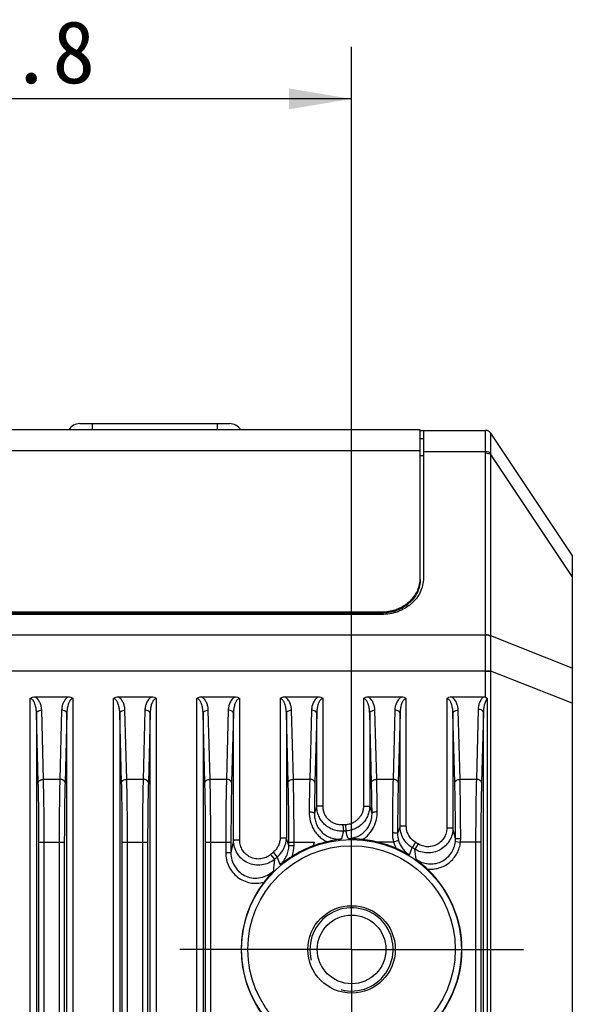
# Model space of a CAD drawing. Header units: millimetres. Extents: x 55 to 505, y 65 to 368.
# Tile 19 of 19: x 479 to 505, y 223 to 271. Entities that reach past the tile are written whole.
import ezdxf
from ezdxf.enums import TextEntityAlignment as Align

# ---------------------------------------------------------------- set-up
doc = ezdxf.new("R2010")
doc.units = ezdxf.units.MM
doc.header["$LTSCALE"] = 32.67
doc.linetypes.add('CENTER', pattern=[0.6, 0.375, -0.075, 0.075, -0.075])
doc.layers.get('0').update_dxf_attribs({"linetype": 'CONTINUOUS'})
for name, color, linetype in [('00_COMPONENTS', 7, 'CONTINUOUS'), ('03_ALL_AXES', 7, 'CONTINUOUS'), ('51__DRAFT_DIMS', 7, 'CONTINUOUS')]:
    doc.layers.add(name, color=color, linetype=linetype)
doc.styles.get("Standard").update_dxf_attribs({"font": 'simfang.ttf'})
doc.dimstyles.new('DIMSTYLE_2', dxfattribs={"dimtxt": 3, "dimasz": 3, "dimexe": 2.5, "dimexo": 0.5, "dimgap": 0.75, "dimtad": 1, "dimdsep": 46, "dimtxsty": 'STANDARD', "dimblk": '_FILLED', "dimblk1": '_FILLED', "dimblk2": '_FILLED', "dimcen": 0.09, "dimclrt": 3, "dimazin": 2, "dimtp": 0.3, "dimtm": 0.3, "dimtfac": 1, "dimtofl": 0, "dimtmove": 0, "dimatfit": 3, "dimldrblk": '_FILLED', "dimfxl": 1, "dimtolj": 1, "dimarcsym": 0})

# ---------------------------------------------------------------- blocks, each defined once
blk = doc.blocks.new('_FILLED')
at = {"color": 0, "linetype": 'ByBlock'}
blk.add_solid([(0, 0), (-1, 0.167), (-1, -0.167)], dxfattribs=at)
blk = doc.blocks.new('*D7')
at = {"layer": '51__DRAFT_DIMS', "color": 4, "transparency": 16777216}
for p, q in [((461.934, 232.232), (461.934, 269.317)), ((494.734, 232.232), (494.734, 269.317)), ((461.934, 266.817), (478.334, 266.817)), ((494.734, 266.817), (478.334, 266.817))]:
    blk.add_line(p, q, dxfattribs=at)
at = {"layer": '51__DRAFT_DIMS', "color": 4, "transparency": 16777216, "xscale": 3, "yscale": 3, "zscale": 3, "rotation": 180}
blk.add_blockref('_FILLED', (461.934, 266.817), dxfattribs=at)
at = {"layer": '51__DRAFT_DIMS', "color": 4, "transparency": 16777216, "xscale": 3, "yscale": 3, "zscale": 3}
blk.add_blockref('_FILLED', (494.734, 266.817), dxfattribs=at)
at = {"layer": '51__DRAFT_DIMS', "color": 3, "transparency": 16777216}
blk.add_text('32.8', height=3, dxfattribs=at).set_placement((478.334, 267.567), align=Align.CENTER)

msp = doc.modelspace()

# ---------------------------------------------------------------- linework, layer by layer
at = {"layer": '00_COMPONENTS', "color": 7}
for p, q in [((481.693, 251.215), (488.875, 251.215)), ((498.034, 250.915), (458.634, 250.915)), ((498.034, 243.788), (498.034, 250.915)), ((498.034, 250.89), (501.172, 250.89)), ((498.184, 250.89), (498.184, 243.791)), ((505.334, 244.89), (501.423, 250.756)), ((498.184, 250.49), (498.034, 250.49)), ((505.334, 244.89), (505.334, 168.89)), ((498.034, 243.727), (498.034, 243.58)), ((460.484, 242.177), (496.184, 242.177)), ((460.484, 242.115), (496.184, 242.115)), ((496.184, 242.05), (460.484, 242.05)), ((479.534, 238.09), (481.133, 238.09)), ((483.534, 238.09), (485.133, 238.09)), ((487.534, 238.09), (489.133, 238.09)), ((491.534, 238.09), (493.133, 238.09)), ((495.534, 238.09), (497.133, 238.09)), ((499.534, 238.09), (501.076, 238.09)), ((492.934, 230.948), (492.934, 231.115))]:
    msp.add_line(p, q, dxfattribs=at)
at = {"layer": '00_COMPONENTS', "color": 4}
for p, q in [((482.284, 251.215), (482.284, 250.915)), ((488.284, 251.215), (488.284, 250.915)), ((498.034, 249.909), (458.634, 249.909)), ((498.184, 249.873), (501.172, 249.873)), ((501.173, 241.085), (501.173, 249.807)), ((501.423, 241.019), (501.423, 249.741)), ((505.334, 243.875), (501.423, 249.741)), ((498.184, 249.676), (498.034, 249.676)), ((496.184, 242.05), (496.184, 242.177)), ((455.494, 241.068), (501.173, 241.068)), ((505.334, 239.477), (501.423, 241.019)), ((455.494, 239.347), (501.173, 239.347)), ((501.173, 239.347), (501.423, 239.348)), ((501.173, 238.069), (501.173, 239.328)), ((501.173, 239.328), (501.423, 239.328)), ((501.423, 178.369), (501.423, 239.328)), ((505.334, 237.785), (501.423, 239.328)), ((479.304, 180.599), (479.304, 238.006)), ((481.363, 180.599), (481.363, 238.006)), ((483.304, 180.599), (483.304, 238.006)), ((485.363, 180.599), (485.363, 238.006)), ((487.304, 180.599), (487.304, 238.006)), ((489.363, 231.208), (489.363, 238.006)), ((491.304, 238.006), (491.304, 231.326)), ((493.363, 232.838), (493.363, 238.006)), ((495.304, 238.006), (495.304, 232.846)), ((497.363, 231.883), (497.363, 238.006)), ((499.304, 238.006), (499.304, 231.796)), ((501.269, 178.369), (501.269, 238.009)), ((479.942, 234.127), (479.854, 237.453)), ((480.813, 237.453), (480.726, 234.127)), ((483.942, 234.127), (483.854, 237.453)), ((484.813, 237.453), (484.726, 234.127)), ((487.942, 234.127), (487.854, 237.453)), ((488.813, 237.453), (488.726, 234.127)), ((491.942, 234.127), (491.854, 237.453)), ((492.813, 237.453), (492.726, 234.127)), ((495.942, 234.127), (495.854, 237.453)), ((496.813, 237.453), (496.726, 234.127)), ((499.942, 234.127), (499.854, 237.453)), ((500.814, 237.494), (500.726, 234.127)), ((479.692, 233.976), (479.604, 237.303)), ((479.604, 237.303), (479.604, 180.811)), ((481.063, 237.303), (480.976, 233.976)), ((481.063, 180.811), (481.063, 237.303)), ((483.692, 233.976), (483.604, 237.303)), ((483.604, 237.303), (483.604, 180.811)), ((485.063, 237.303), (484.976, 233.976)), ((485.063, 180.811), (485.063, 237.303)), ((487.692, 233.976), (487.604, 237.303)), ((487.604, 237.303), (487.604, 180.811)), ((489.063, 237.303), (488.976, 233.976)), ((489.063, 231.208), (489.063, 237.303)), ((491.692, 233.976), (491.604, 237.303)), ((491.604, 237.303), (491.604, 231.326)), ((493.063, 237.303), (492.976, 233.976)), ((493.063, 232.838), (493.063, 237.303)), ((495.692, 233.976), (495.604, 237.303)), ((495.604, 237.303), (495.604, 232.846)), ((497.063, 237.303), (496.976, 233.976)), ((497.063, 231.883), (497.063, 237.303)), ((499.692, 233.976), (499.604, 237.303)), ((499.604, 237.303), (499.604, 231.796)), ((501.064, 237.344), (500.976, 233.976)), ((501.064, 178.369), (501.064, 237.344)), ((480.726, 234.127), (479.942, 234.127)), ((484.726, 234.127), (483.942, 234.127)), ((488.726, 234.127), (487.942, 234.127)), ((492.726, 234.127), (491.942, 234.127)), ((496.726, 234.127), (495.942, 234.127)), ((500.726, 234.127), (499.942, 234.127)), ((493.363, 232.838), (493.063, 232.838)), ((495.304, 232.846), (495.604, 232.846)), ((495.718, 232.508), (495.604, 232.846)), ((494.322, 231.939), (494.342, 231.641)), ((494.449, 231.946), (494.464, 231.648)), ((497.063, 231.883), (496.943, 231.532)), ((497.363, 231.883), (497.063, 231.883)), ((499.304, 231.796), (499.604, 231.796)), ((491.304, 231.326), (491.604, 231.326)), ((479.725, 180.839), (479.725, 231.115)), ((479.725, 231.115), (480.942, 231.115)), ((479.975, 180.839), (479.975, 231.115)), ((480.692, 231.115), (480.692, 180.839)), ((480.942, 231.115), (480.942, 180.839)), ((483.725, 180.839), (483.725, 231.115)), ((483.725, 231.115), (484.942, 231.115)), ((483.975, 180.839), (483.975, 231.115)), ((484.692, 231.115), (484.692, 180.839)), ((484.942, 231.115), (484.942, 180.839)), ((487.725, 180.839), (487.725, 231.115)), ((487.725, 231.115), (488.942, 231.115)), ((487.975, 180.839), (487.975, 231.115)), ((488.692, 231.115), (488.692, 230.602)), ((488.942, 231.115), (488.942, 230.602)), ((489.363, 231.208), (489.063, 231.208)), ((491.725, 230.953), (491.725, 231.115)), ((491.725, 231.115), (492.934, 231.115)), ((491.725, 230.953), (491.975, 230.953)), ((491.975, 230.953), (491.975, 231.115)), ((496.753, 231.115), (495.976, 231.115)), ((496.992, 231.185), (496.753, 231.115)), ((497.802, 231.108), (497.649, 230.851)), ((497.93, 231.029), (497.771, 230.777)), ((499.718, 231.142), (499.966, 231.115)), ((500.942, 231.115), (499.966, 231.115)), ((500.692, 231.115), (500.692, 180.839)), ((500.942, 231.115), (500.942, 180.839)), ((488.942, 230.602), (488.692, 230.602)), ((490.842, 230.517), (491.035, 230.29)), ((490.969, 230.623), (491.157, 230.391))]:
    msp.add_line(p, q, dxfattribs=at)
for radius in [5.278, 4.98]:
    msp.add_circle((494.734, 225.96), radius, dxfattribs=at)
at = {"layer": '00_COMPONENTS', "color": 7}
for radius in [2.1, 1.65]:
    msp.add_circle((494.734, 225.96), radius, dxfattribs=at)
for centre, radius, start, end in [((481.693, 250.59), 0.625, 90, 148.6677), ((488.875, 250.59), 0.625, 31.3323, 90), ((501.173, 250.59), 0.3, 33.6901, 90), ((496.623, 243.789), 1.41, 351.5657, 357.4939), ((496.626, 243.727), 1.407, 354.0199, 359.9952), ((496.628, 243.789), 1.406, 357.4984, 357.6989), ((496.63, 243.788), 1.404, 357.6985, 359.9993), ((496.618, 243.79), 1.416, 350.8368, 351.5661), ((494.734, 225.96), 5.303, 110.3223, 122.5958), ((489.695, 239.566), 9.207, 290.3209, 290.5977), ((494.748, 225.901), 5.363, 102.7897, 109.7768), ((494.732, 225.955), 5.308, 79.1172, 84.329), ((494.733, 225.958), 5.304, 76.4504, 79.1292), ((494.734, 225.96), 5.303, 66.0756, 76.4501), ((494.734, 225.96), 5.303, 313.177, 46.823), ((494.734, 225.96), 5.303, 142.4173, 217.5827)]:
    msp.add_arc(centre, radius, start, end, dxfattribs=at)
at = {"layer": '00_COMPONENTS', "color": 4}
for centre, radius, start, end in [((501.172, 250.59), 0.3, 33.1557, 89.9974), ((498.577, 249.807), 2.596, 0.0023, 1.4661), ((498.711, 249.799), 2.712, 358.7681, 0.2482), ((497.271, 241.085), 3.902, 359.7555, 360), ((497.242, 240.992), 4.181, 0.1274, 0.3677), ((496.026, 239.328), 5.147, 0, 0.2129), ((495.96, 239.358), 5.463, 359.6783, 359.8885), ((637.566, 186.001), 151.904, 162.04102, 162.18113), ((494.734, 225.96), 5.993, 92.7181, 93.9404), ((455.294, 221.199), 45.56, 12.7791, 13.4501), ((490.402, 231.326), 1.202, 308.8892, 359.9827), ((374.75, 193.133), 122.937, 17.91711, 18.09974), ((536.468, 220.791), 43.501, 165.5566, 166.0693), ((494.734, 225.96), 5.695, 92.7181, 93.9404), ((438.684, 215.664), 58.024, 15.61561, 15.98997), ((498.296, 231.548), 1.603, 179.7808, 195.6774), ((498.147, 231.526), 1.204, 179.6946, 196.4058), ((527.36, 223.236), 39.118, 168.2408, 169.1458), ((490.513, 230.953), 1.462, 338.9092, 0.0095), ((544.32, 219.309), 52.725, 167.0613, 167.2647), ((498.148, 231.528), 1.456, 196.5161, 209.7238), ((389.421, 272.351), 115.912, 338.83564, 339.02071), ((494.734, 225.96), 5.695, 57.7724, 59.2037), ((494.734, 225.96), 5.993, 57.7724, 59.2037), ((498.499, 231.273), 1.226, 353.8607, 0.1526), ((498.346, 231.283), 1.629, 354.0794, 0.0722), ((494.734, 225.96), 5.993, 128.9122, 130.4983), ((494.734, 225.96), 5.695, 128.9122, 130.4983), ((584.948, 267.255), 100.776, 201.4569, 201.67722), ((470.843, 226.987), 27.193, 6.9757, 8.011), ((519.331, 227.132), 28.472, 173.6319, 174.75), ((494.734, 225.96), 2, 255, 195)]:
    msp.add_arc(centre, radius, start, end, dxfattribs=at)
for points, knots in [([(501.172, 249.873), (501.171, 249.947), (501.169, 250.087), (501.169, 250.286), (501.169, 250.436), (501.169, 250.544), (501.169, 250.614), (501.169, 250.677), (501.169, 250.732), (501.169, 250.779), (501.169, 250.817), (501.169, 250.848), (501.169, 250.868), (501.17, 250.879), (501.17, 250.885), (501.171, 250.888), (501.172, 250.89), (501.172, 250.89)], [0, 0, 0, 0, 0.217082, 0.413527, 0.585923, 0.662145, 0.731265, 0.792979, 0.847021, 0.893153, 0.931175, 0.960921, 0.982265, 0.989764, 0.995153, 0.998473, 1, 1, 1, 1]), ([(501.423, 249.811), (501.423, 249.878), (501.424, 250.005), (501.426, 250.185), (501.429, 250.344), (501.43, 250.461), (501.429, 250.543), (501.429, 250.594), (501.428, 250.639), (501.427, 250.676), (501.425, 250.706), (501.424, 250.729), (501.423, 250.743), (501.423, 250.75), (501.423, 250.753), (501.423, 250.754)], [0, 0, 0, 0, 0.212239, 0.404263, 0.573335, 0.717033, 0.778696, 0.833248, 0.88047, 0.920158, 0.952124, 0.976192, 0.992196, 0.997128, 1, 1, 1, 1]), ([(501.172, 249.873), (501.22, 249.874), (501.29, 249.868), (501.373, 249.841), (501.409, 249.822), (501.423, 249.811)], [0, 0, 0, 0, 0.547514, 0.790209, 1, 1, 1, 1]), ([(501.173, 249.807), (501.221, 249.807), (501.29, 249.799), (501.373, 249.771), (501.408, 249.752), (501.423, 249.741)], [0, 0, 0, 0, 0.545485, 0.788705, 1, 1, 1, 1]), ([(501.173, 239.347), (501.172, 239.643), (501.172, 240.082), (501.172, 240.656), (501.173, 240.933), (501.173, 241.068)], [0, 0, 0, 0, 0.516989, 0.764803, 1, 1, 1, 1]), ([(501.173, 241.085), (501.221, 241.085), (501.29, 241.077), (501.373, 241.049), (501.408, 241.03), (501.423, 241.019)], [0, 0, 0, 0, 0.545485, 0.788705, 1, 1, 1, 1]), ([(501.173, 241.068), (501.221, 241.068), (501.29, 241.06), (501.373, 241.032), (501.408, 241.013), (501.423, 241.002)], [0, 0, 0, 0, 0.545351, 0.78862, 1, 1, 1, 1]), ([(501.423, 239.348), (501.423, 239.632), (501.425, 240.054), (501.424, 240.605), (501.423, 240.872), (501.423, 241.002)], [0, 0, 0, 0, 0.516406, 0.764232, 1, 1, 1, 1]), ([(479.604, 237.303), (479.604, 237.336), (479.601, 237.403), (479.591, 237.503), (479.574, 237.603), (479.55, 237.701), (479.522, 237.781), (479.494, 237.843), (479.469, 237.888), (479.439, 237.93), (479.403, 237.968), (479.358, 237.998), (479.322, 238.006), (479.304, 238.006)], [0, 0, 0, 0, 0.123132, 0.246338, 0.369693, 0.493309, 0.617376, 0.679725, 0.742379, 0.80549, 0.869302, 0.93414, 1, 1, 1, 1]), ([(479.854, 237.453), (479.852, 237.512), (479.838, 237.631), (479.783, 237.804), (479.686, 237.967), (479.59, 238.055), (479.534, 238.09)], [0, 0, 0, 0, 0.239497, 0.482574, 0.733689, 1, 1, 1, 1]), ([(481.133, 238.09), (481.077, 238.055), (480.981, 237.967), (480.885, 237.804), (480.829, 237.631), (480.815, 237.512), (480.813, 237.453)], [0, 0, 0, 0, 0.266303, 0.517415, 0.760496, 1, 1, 1, 1]), ([(481.363, 238.006), (481.354, 238.006), (481.336, 238.004), (481.302, 237.993), (481.264, 237.968), (481.228, 237.93), (481.198, 237.888), (481.173, 237.843), (481.145, 237.781), (481.117, 237.701), (481.093, 237.603), (481.077, 237.503), (481.067, 237.403), (481.064, 237.336), (481.063, 237.303)], [0, 0, 0, 0, 0.033208, 0.066194, 0.131021, 0.194814, 0.257902, 0.320532, 0.382855, 0.506874, 0.630444, 0.753753, 0.876913, 1, 1, 1, 1]), ([(483.604, 237.303), (483.604, 237.336), (483.601, 237.403), (483.591, 237.503), (483.574, 237.603), (483.55, 237.701), (483.522, 237.781), (483.494, 237.843), (483.469, 237.888), (483.439, 237.93), (483.403, 237.968), (483.358, 237.998), (483.322, 238.006), (483.304, 238.006)], [0, 0, 0, 0, 0.123132, 0.246338, 0.369693, 0.493309, 0.617376, 0.679724, 0.742379, 0.80549, 0.869302, 0.93414, 1, 1, 1, 1]), ([(483.854, 237.453), (483.852, 237.512), (483.838, 237.631), (483.783, 237.804), (483.686, 237.967), (483.59, 238.055), (483.534, 238.09)], [0, 0, 0, 0, 0.239497, 0.482574, 0.733689, 1, 1, 1, 1]), ([(485.133, 238.09), (485.077, 238.055), (484.981, 237.967), (484.885, 237.804), (484.829, 237.631), (484.815, 237.512), (484.813, 237.453)], [0, 0, 0, 0, 0.266303, 0.517415, 0.760496, 1, 1, 1, 1]), ([(485.363, 238.006), (485.354, 238.006), (485.336, 238.004), (485.302, 237.993), (485.264, 237.968), (485.228, 237.93), (485.198, 237.888), (485.173, 237.843), (485.145, 237.781), (485.117, 237.701), (485.093, 237.603), (485.077, 237.503), (485.067, 237.403), (485.064, 237.336), (485.063, 237.303)], [0, 0, 0, 0, 0.033208, 0.066194, 0.131021, 0.194814, 0.257902, 0.320532, 0.382855, 0.506874, 0.630444, 0.753753, 0.876913, 1, 1, 1, 1]), ([(487.604, 237.303), (487.604, 237.336), (487.601, 237.403), (487.591, 237.503), (487.574, 237.603), (487.55, 237.701), (487.522, 237.781), (487.494, 237.843), (487.469, 237.888), (487.439, 237.93), (487.403, 237.968), (487.358, 237.998), (487.322, 238.006), (487.304, 238.006)], [0, 0, 0, 0, 0.123132, 0.246338, 0.369693, 0.493309, 0.617376, 0.679724, 0.742379, 0.80549, 0.869302, 0.93414, 1, 1, 1, 1]), ([(487.854, 237.453), (487.852, 237.512), (487.838, 237.631), (487.783, 237.804), (487.686, 237.967), (487.59, 238.055), (487.534, 238.09)], [0, 0, 0, 0, 0.239497, 0.482574, 0.733689, 1, 1, 1, 1]), ([(489.133, 238.09), (489.077, 238.055), (488.981, 237.967), (488.885, 237.804), (488.829, 237.631), (488.815, 237.512), (488.813, 237.453)], [0, 0, 0, 0, 0.266303, 0.517415, 0.760496, 1, 1, 1, 1]), ([(489.363, 238.006), (489.354, 238.006), (489.336, 238.004), (489.302, 237.993), (489.264, 237.968), (489.228, 237.93), (489.198, 237.888), (489.173, 237.843), (489.145, 237.781), (489.117, 237.701), (489.093, 237.603), (489.077, 237.503), (489.067, 237.403), (489.064, 237.336), (489.063, 237.303)], [0, 0, 0, 0, 0.033208, 0.066194, 0.131021, 0.194814, 0.257902, 0.320532, 0.382855, 0.506874, 0.630444, 0.753753, 0.876913, 1, 1, 1, 1]), ([(491.604, 237.303), (491.604, 237.336), (491.601, 237.403), (491.591, 237.503), (491.574, 237.603), (491.55, 237.701), (491.522, 237.781), (491.494, 237.843), (491.469, 237.888), (491.439, 237.93), (491.403, 237.968), (491.358, 237.998), (491.322, 238.006), (491.304, 238.006)], [0, 0, 0, 0, 0.123132, 0.246338, 0.369693, 0.493309, 0.617376, 0.679724, 0.742379, 0.80549, 0.869302, 0.93414, 1, 1, 1, 1]), ([(491.854, 237.453), (491.852, 237.512), (491.838, 237.631), (491.783, 237.804), (491.686, 237.967), (491.59, 238.055), (491.534, 238.09)], [0, 0, 0, 0, 0.239497, 0.482574, 0.733689, 1, 1, 1, 1]), ([(493.133, 238.09), (493.077, 238.055), (492.981, 237.967), (492.885, 237.804), (492.829, 237.631), (492.815, 237.512), (492.813, 237.453)], [0, 0, 0, 0, 0.266303, 0.517415, 0.760496, 1, 1, 1, 1]), ([(493.363, 238.006), (493.354, 238.006), (493.336, 238.004), (493.302, 237.993), (493.264, 237.968), (493.228, 237.93), (493.198, 237.888), (493.173, 237.843), (493.145, 237.781), (493.117, 237.701), (493.093, 237.603), (493.077, 237.503), (493.067, 237.403), (493.064, 237.336), (493.063, 237.303)], [0, 0, 0, 0, 0.033208, 0.066194, 0.131021, 0.194814, 0.257902, 0.320532, 0.382855, 0.506874, 0.630444, 0.753753, 0.876913, 1, 1, 1, 1]), ([(495.604, 237.303), (495.604, 237.336), (495.601, 237.403), (495.591, 237.503), (495.574, 237.603), (495.55, 237.701), (495.522, 237.781), (495.494, 237.843), (495.469, 237.888), (495.439, 237.93), (495.403, 237.968), (495.358, 237.998), (495.322, 238.006), (495.304, 238.006)], [0, 0, 0, 0, 0.123132, 0.246338, 0.369693, 0.493309, 0.617376, 0.679724, 0.742379, 0.80549, 0.869302, 0.93414, 1, 1, 1, 1]), ([(495.854, 237.453), (495.852, 237.512), (495.838, 237.631), (495.783, 237.804), (495.686, 237.967), (495.59, 238.055), (495.534, 238.09)], [0, 0, 0, 0, 0.239497, 0.482574, 0.733689, 1, 1, 1, 1]), ([(497.133, 238.09), (497.077, 238.055), (496.981, 237.967), (496.885, 237.804), (496.829, 237.631), (496.815, 237.512), (496.813, 237.453)], [0, 0, 0, 0, 0.266303, 0.517415, 0.760496, 1, 1, 1, 1]), ([(497.363, 238.006), (497.354, 238.006), (497.336, 238.004), (497.302, 237.993), (497.264, 237.968), (497.228, 237.93), (497.198, 237.888), (497.173, 237.843), (497.145, 237.781), (497.117, 237.701), (497.093, 237.603), (497.077, 237.503), (497.067, 237.403), (497.064, 237.336), (497.063, 237.303)], [0, 0, 0, 0, 0.033208, 0.066194, 0.131021, 0.194814, 0.257902, 0.320532, 0.382855, 0.506874, 0.630444, 0.753753, 0.876913, 1, 1, 1, 1]), ([(499.604, 237.303), (499.604, 237.336), (499.601, 237.403), (499.591, 237.503), (499.574, 237.603), (499.55, 237.701), (499.522, 237.781), (499.494, 237.843), (499.469, 237.888), (499.439, 237.93), (499.403, 237.968), (499.358, 237.998), (499.322, 238.006), (499.304, 238.006)], [0, 0, 0, 0, 0.123132, 0.246338, 0.369693, 0.493309, 0.617376, 0.679724, 0.742379, 0.80549, 0.869302, 0.93414, 1, 1, 1, 1]), ([(499.854, 237.453), (499.852, 237.512), (499.838, 237.631), (499.783, 237.804), (499.686, 237.967), (499.59, 238.055), (499.534, 238.09)], [0, 0, 0, 0, 0.239497, 0.482574, 0.733689, 1, 1, 1, 1]), ([(501.076, 238.09), (501.03, 238.053), (500.953, 237.966), (500.874, 237.815), (500.828, 237.656), (500.816, 237.548), (500.814, 237.494)], [0, 0, 0, 0, 0.263012, 0.514035, 0.758523, 1, 1, 1, 1]), ([(501.269, 238.009), (501.245, 237.99), (501.206, 237.943), (501.163, 237.864), (501.131, 237.78), (501.098, 237.666), (501.073, 237.521), (501.065, 237.403), (501.064, 237.344)], [0, 0, 0, 0, 0.127753, 0.253819, 0.37899, 0.503653, 0.752049, 1, 1, 1, 1]), ([(479.604, 237.303), (479.605, 237.312), (479.609, 237.333), (479.625, 237.361), (479.649, 237.387), (479.692, 237.418), (479.762, 237.445), (479.822, 237.453), (479.854, 237.453)], [0, 0, 0, 0, 0.093319, 0.193317, 0.30353, 0.425318, 0.699725, 1, 1, 1, 1]), ([(481.063, 237.303), (481.063, 237.312), (481.058, 237.333), (481.043, 237.361), (481.019, 237.387), (480.975, 237.418), (480.906, 237.445), (480.845, 237.453), (480.813, 237.453)], [0, 0, 0, 0, 0.093319, 0.193317, 0.30353, 0.425318, 0.699725, 1, 1, 1, 1]), ([(483.604, 237.303), (483.605, 237.312), (483.609, 237.333), (483.625, 237.361), (483.649, 237.387), (483.692, 237.418), (483.762, 237.445), (483.822, 237.453), (483.854, 237.453)], [0, 0, 0, 0, 0.093319, 0.193317, 0.30353, 0.425318, 0.699725, 1, 1, 1, 1]), ([(485.063, 237.303), (485.063, 237.312), (485.058, 237.333), (485.043, 237.361), (485.019, 237.387), (484.975, 237.418), (484.906, 237.445), (484.845, 237.453), (484.813, 237.453)], [0, 0, 0, 0, 0.093319, 0.193317, 0.30353, 0.425318, 0.699725, 1, 1, 1, 1]), ([(487.604, 237.303), (487.605, 237.312), (487.609, 237.333), (487.625, 237.361), (487.649, 237.387), (487.692, 237.418), (487.762, 237.445), (487.822, 237.453), (487.854, 237.453)], [0, 0, 0, 0, 0.093319, 0.193317, 0.30353, 0.425318, 0.699725, 1, 1, 1, 1]), ([(489.063, 237.303), (489.063, 237.312), (489.058, 237.333), (489.043, 237.361), (489.019, 237.387), (488.975, 237.418), (488.906, 237.445), (488.845, 237.453), (488.813, 237.453)], [0, 0, 0, 0, 0.093319, 0.193317, 0.30353, 0.425318, 0.699725, 1, 1, 1, 1]), ([(491.604, 237.303), (491.605, 237.312), (491.609, 237.333), (491.625, 237.361), (491.649, 237.387), (491.692, 237.418), (491.762, 237.445), (491.822, 237.453), (491.854, 237.453)], [0, 0, 0, 0, 0.093319, 0.193317, 0.30353, 0.425318, 0.699725, 1, 1, 1, 1]), ([(493.063, 237.303), (493.063, 237.312), (493.058, 237.333), (493.043, 237.361), (493.019, 237.387), (492.975, 237.418), (492.906, 237.445), (492.845, 237.453), (492.813, 237.453)], [0, 0, 0, 0, 0.093319, 0.193317, 0.30353, 0.425318, 0.699725, 1, 1, 1, 1]), ([(495.604, 237.303), (495.605, 237.312), (495.609, 237.333), (495.625, 237.361), (495.649, 237.387), (495.692, 237.418), (495.762, 237.445), (495.822, 237.453), (495.854, 237.453)], [0, 0, 0, 0, 0.093319, 0.193317, 0.30353, 0.425318, 0.699725, 1, 1, 1, 1]), ([(497.063, 237.303), (497.063, 237.312), (497.058, 237.333), (497.043, 237.361), (497.019, 237.387), (496.975, 237.418), (496.906, 237.445), (496.845, 237.453), (496.813, 237.453)], [0, 0, 0, 0, 0.093319, 0.193317, 0.30353, 0.425318, 0.699725, 1, 1, 1, 1]), ([(499.604, 237.303), (499.605, 237.312), (499.609, 237.333), (499.625, 237.361), (499.649, 237.387), (499.692, 237.418), (499.762, 237.445), (499.822, 237.453), (499.854, 237.453)], [0, 0, 0, 0, 0.093319, 0.193317, 0.30353, 0.425318, 0.699725, 1, 1, 1, 1]), ([(501.064, 237.344), (501.064, 237.354), (501.06, 237.374), (501.044, 237.402), (501.02, 237.428), (500.976, 237.459), (500.907, 237.486), (500.846, 237.494), (500.814, 237.494)], [0, 0, 0, 0, 0.093319, 0.193317, 0.30353, 0.425318, 0.699725, 1, 1, 1, 1]), ([(479.692, 233.976), (479.692, 233.986), (479.697, 234.006), (479.712, 234.034), (479.736, 234.06), (479.78, 234.091), (479.849, 234.118), (479.91, 234.126), (479.942, 234.127)], [0, 0, 0, 0, 0.093319, 0.193317, 0.30353, 0.425318, 0.699725, 1, 1, 1, 1]), ([(479.975, 231.115), (479.975, 231.644), (479.97, 232.648), (479.953, 233.652), (479.942, 234.127)], [0, 0, 0, 0, 0.527302, 1, 1, 1, 1]), ([(480.726, 234.127), (480.714, 233.652), (480.697, 232.648), (480.692, 231.644), (480.692, 231.115)], [0, 0, 0, 0, 0.472695, 1, 1, 1, 1]), ([(480.976, 233.976), (480.975, 233.986), (480.971, 234.006), (480.955, 234.034), (480.931, 234.06), (480.887, 234.091), (480.818, 234.118), (480.757, 234.126), (480.726, 234.127)], [0, 0, 0, 0, 0.093319, 0.193317, 0.30353, 0.425318, 0.699725, 1, 1, 1, 1]), ([(483.692, 233.976), (483.692, 233.986), (483.697, 234.006), (483.712, 234.034), (483.736, 234.06), (483.78, 234.091), (483.849, 234.118), (483.91, 234.126), (483.942, 234.127)], [0, 0, 0, 0, 0.093319, 0.193317, 0.30353, 0.425318, 0.699725, 1, 1, 1, 1]), ([(483.975, 231.115), (483.975, 231.644), (483.97, 232.648), (483.953, 233.652), (483.942, 234.127)], [0, 0, 0, 0, 0.527302, 1, 1, 1, 1]), ([(484.726, 234.127), (484.714, 233.652), (484.697, 232.648), (484.692, 231.644), (484.692, 231.115)], [0, 0, 0, 0, 0.472695, 1, 1, 1, 1]), ([(484.976, 233.976), (484.975, 233.986), (484.971, 234.006), (484.955, 234.034), (484.931, 234.06), (484.887, 234.091), (484.818, 234.118), (484.757, 234.126), (484.726, 234.127)], [0, 0, 0, 0, 0.093319, 0.193317, 0.30353, 0.425318, 0.699725, 1, 1, 1, 1]), ([(487.692, 233.976), (487.692, 233.986), (487.697, 234.006), (487.712, 234.034), (487.736, 234.06), (487.78, 234.091), (487.849, 234.118), (487.91, 234.126), (487.942, 234.127)], [0, 0, 0, 0, 0.093319, 0.193317, 0.30353, 0.425318, 0.699725, 1, 1, 1, 1]), ([(487.975, 231.115), (487.975, 231.644), (487.97, 232.648), (487.953, 233.652), (487.942, 234.127)], [0, 0, 0, 0, 0.527302, 1, 1, 1, 1]), ([(488.726, 234.127), (488.714, 233.652), (488.697, 232.648), (488.692, 231.644), (488.692, 231.115)], [0, 0, 0, 0, 0.472695, 1, 1, 1, 1]), ([(488.976, 233.976), (488.975, 233.986), (488.971, 234.006), (488.955, 234.034), (488.931, 234.06), (488.887, 234.091), (488.818, 234.118), (488.757, 234.126), (488.726, 234.127)], [0, 0, 0, 0, 0.093319, 0.193317, 0.30353, 0.425318, 0.699725, 1, 1, 1, 1]), ([(491.692, 233.976), (491.692, 233.986), (491.697, 234.006), (491.712, 234.034), (491.736, 234.06), (491.78, 234.091), (491.849, 234.118), (491.91, 234.126), (491.942, 234.127)], [0, 0, 0, 0, 0.093319, 0.193317, 0.30353, 0.425318, 0.699725, 1, 1, 1, 1]), ([(491.975, 231.115), (491.975, 231.644), (491.97, 232.648), (491.953, 233.652), (491.942, 234.127)], [0, 0, 0, 0, 0.527303, 1, 1, 1, 1]), ([(492.726, 234.127), (492.723, 234.005), (492.711, 233.482), (492.703, 232.959), (492.699, 232.557)], [0, 0, 0, 0, 0.232163, 1, 1, 1, 1]), ([(492.976, 233.976), (492.975, 233.986), (492.971, 234.006), (492.955, 234.034), (492.931, 234.06), (492.887, 234.091), (492.818, 234.118), (492.757, 234.126), (492.726, 234.127)], [0, 0, 0, 0, 0.093319, 0.193317, 0.30353, 0.425318, 0.699725, 1, 1, 1, 1]), ([(495.692, 233.976), (495.692, 233.986), (495.697, 234.006), (495.712, 234.034), (495.736, 234.06), (495.78, 234.091), (495.849, 234.118), (495.91, 234.126), (495.942, 234.127)], [0, 0, 0, 0, 0.093319, 0.193317, 0.30353, 0.425318, 0.699725, 1, 1, 1, 1]), ([(495.968, 232.581), (495.966, 232.718), (495.96, 233.233), (495.951, 233.748), (495.942, 234.127)], [0, 0, 0, 0, 0.265768, 1, 1, 1, 1]), ([(496.726, 234.127), (496.716, 233.721), (496.701, 232.864), (496.694, 232.006), (496.693, 231.554)], [0, 0, 0, 0, 0.472974, 1, 1, 1, 1]), ([(496.976, 233.976), (496.975, 233.986), (496.971, 234.006), (496.955, 234.034), (496.931, 234.06), (496.887, 234.091), (496.818, 234.118), (496.757, 234.126), (496.726, 234.127)], [0, 0, 0, 0, 0.093319, 0.193317, 0.30353, 0.425318, 0.699725, 1, 1, 1, 1]), ([(499.692, 233.976), (499.692, 233.986), (499.697, 234.006), (499.712, 234.034), (499.736, 234.06), (499.78, 234.091), (499.849, 234.118), (499.91, 234.126), (499.942, 234.127)], [0, 0, 0, 0, 0.093319, 0.193317, 0.30353, 0.425318, 0.699725, 1, 1, 1, 1]), ([(499.975, 231.285), (499.974, 231.784), (499.969, 232.732), (499.953, 233.679), (499.942, 234.127)], [0, 0, 0, 0, 0.527309, 1, 1, 1, 1]), ([(500.726, 234.127), (500.714, 233.652), (500.697, 232.648), (500.692, 231.644), (500.692, 231.115)], [0, 0, 0, 0, 0.472695, 1, 1, 1, 1]), ([(500.976, 233.976), (500.975, 233.986), (500.971, 234.006), (500.955, 234.034), (500.931, 234.06), (500.887, 234.091), (500.818, 234.118), (500.757, 234.126), (500.726, 234.127)], [0, 0, 0, 0, 0.093319, 0.193317, 0.30353, 0.425318, 0.699725, 1, 1, 1, 1]), ([(479.725, 231.115), (479.725, 231.618), (479.72, 232.571), (479.704, 233.525), (479.692, 233.976)], [0, 0, 0, 0, 0.527301, 1, 1, 1, 1]), ([(480.976, 233.976), (480.964, 233.525), (480.947, 232.571), (480.942, 231.618), (480.942, 231.115)], [0, 0, 0, 0, 0.472695, 1, 1, 1, 1]), ([(483.725, 231.115), (483.725, 231.618), (483.72, 232.571), (483.704, 233.525), (483.692, 233.976)], [0, 0, 0, 0, 0.527301, 1, 1, 1, 1]), ([(484.976, 233.976), (484.964, 233.525), (484.947, 232.571), (484.942, 231.618), (484.942, 231.115)], [0, 0, 0, 0, 0.472695, 1, 1, 1, 1]), ([(487.725, 231.115), (487.725, 231.618), (487.72, 232.571), (487.704, 233.525), (487.692, 233.976)], [0, 0, 0, 0, 0.527301, 1, 1, 1, 1]), ([(488.976, 233.976), (488.964, 233.525), (488.947, 232.571), (488.942, 231.618), (488.942, 231.115)], [0, 0, 0, 0, 0.472695, 1, 1, 1, 1]), ([(491.725, 231.115), (491.725, 231.618), (491.72, 232.571), (491.704, 233.525), (491.692, 233.976)], [0, 0, 0, 0, 0.527302, 1, 1, 1, 1]), ([(492.976, 233.976), (492.973, 233.861), (492.961, 233.364), (492.953, 232.866), (492.949, 232.485)], [0, 0, 0, 0, 0.232164, 1, 1, 1, 1]), ([(495.718, 232.508), (495.717, 232.638), (495.71, 233.128), (495.701, 233.617), (495.692, 233.976)], [0, 0, 0, 0, 0.265767, 1, 1, 1, 1]), ([(496.976, 233.976), (496.965, 233.591), (496.95, 232.776), (496.944, 231.961), (496.943, 231.532)], [0, 0, 0, 0, 0.472975, 1, 1, 1, 1]), ([(499.725, 231.276), (499.725, 231.751), (499.719, 232.651), (499.703, 233.551), (499.692, 233.976)], [0, 0, 0, 0, 0.527308, 1, 1, 1, 1]), ([(500.976, 233.976), (500.964, 233.525), (500.947, 232.571), (500.942, 231.618), (500.942, 231.115)], [0, 0, 0, 0, 0.472695, 1, 1, 1, 1]), ([(494.342, 231.641), (494.261, 231.635), (494.096, 231.641), (493.856, 231.7), (493.634, 231.806), (493.437, 231.956), (493.275, 232.142), (493.155, 232.357), (493.08, 232.593), (493.063, 232.757), (493.063, 232.838)], [0, 0, 0, 0, 0.12501, 0.250023, 0.375035, 0.500043, 0.625044, 0.750037, 0.875021, 1, 1, 1, 1]), ([(494.322, 231.939), (494.261, 231.934), (494.137, 231.938), (493.957, 231.983), (493.79, 232.063), (493.643, 232.175), (493.521, 232.315), (493.431, 232.477), (493.376, 232.654), (493.363, 232.777), (493.363, 232.838)], [0, 0, 0, 0, 0.124998, 0.249995, 0.374993, 0.499991, 0.62499, 0.74999, 0.874993, 1, 1, 1, 1]), ([(495.304, 232.846), (495.304, 232.789), (495.293, 232.675), (495.245, 232.51), (495.167, 232.357), (495.061, 232.221), (494.931, 232.108), (494.783, 232.022), (494.62, 231.965), (494.506, 231.949), (494.449, 231.946)], [0, 0, 0, 0, 0.125003, 0.250005, 0.375006, 0.500006, 0.625005, 0.750003, 0.875001, 1, 1, 1, 1]), ([(495.604, 232.846), (495.604, 232.771), (495.589, 232.618), (495.525, 232.398), (495.42, 232.194), (495.279, 232.014), (495.106, 231.864), (494.907, 231.749), (494.691, 231.673), (494.539, 231.652), (494.464, 231.648)], [0, 0, 0, 0, 0.124978, 0.249963, 0.374955, 0.499956, 0.624963, 0.749974, 0.874988, 1, 1, 1, 1]), ([(492.699, 232.557), (492.698, 232.413), (492.732, 232.122), (492.87, 231.78), (493.036, 231.536), (493.188, 231.373), (493.364, 231.235), (493.494, 231.162), (493.561, 231.131)], [0, 0, 0, 0, 0.244926, 0.494487, 0.620574, 0.746959, 0.873464, 1, 1, 1, 1]), ([(492.949, 232.485), (492.948, 232.496), (492.93, 232.512), (492.903, 232.525), (492.871, 232.536), (492.834, 232.545), (492.776, 232.554), (492.731, 232.557), (492.699, 232.557)], [0, 0, 0, 0, 0.127858, 0.226459, 0.348685, 0.491787, 0.651572, 1, 1, 1, 1]), ([(492.949, 232.485), (492.948, 232.404), (492.961, 232.241), (493.028, 232.003), (493.145, 231.779), (493.308, 231.583), (493.51, 231.426), (493.742, 231.316), (493.991, 231.258), (494.162, 231.256), (494.247, 231.263)], [0, 0, 0, 0, 0.119916, 0.242702, 0.36759, 0.493646, 0.620155, 0.746765, 0.873382, 1, 1, 1, 1]), ([(494.567, 231.283), (494.646, 231.286), (494.803, 231.306), (495.028, 231.383), (495.233, 231.503), (495.41, 231.661), (495.551, 231.85), (495.651, 232.061), (495.708, 232.283), (495.719, 232.434), (495.718, 232.508)], [0, 0, 0, 0, 0.126818, 0.253636, 0.380422, 0.507019, 0.633008, 0.757682, 0.880222, 1, 1, 1, 1]), ([(495.256, 231.237), (495.37, 231.307), (495.578, 231.48), (495.807, 231.813), (495.942, 232.189), (495.969, 232.452), (495.968, 232.581)], [0, 0, 0, 0, 0.253031, 0.505224, 0.754886, 1, 1, 1, 1]), ([(495.718, 232.508), (495.719, 232.52), (495.737, 232.536), (495.764, 232.549), (495.796, 232.56), (495.833, 232.569), (495.891, 232.578), (495.936, 232.581), (495.968, 232.581)], [0, 0, 0, 0, 0.128923, 0.227668, 0.349856, 0.492782, 0.652292, 1, 1, 1, 1]), ([(497.649, 230.851), (497.561, 230.904), (497.396, 231.033), (497.208, 231.283), (497.09, 231.573), (497.063, 231.78), (497.063, 231.883)], [0, 0, 0, 0, 0.250025, 0.500035, 0.750025, 1, 1, 1, 1]), ([(497.802, 231.108), (497.736, 231.147), (497.612, 231.244), (497.471, 231.432), (497.383, 231.65), (497.363, 231.805), (497.363, 231.883)], [0, 0, 0, 0, 0.249992, 0.499988, 0.74999, 1, 1, 1, 1]), ([(499.604, 231.796), (499.604, 231.69), (499.576, 231.476), (499.451, 231.179), (499.253, 230.925), (498.995, 230.732), (498.695, 230.614), (498.374, 230.58), (498.056, 230.631), (497.861, 230.721), (497.771, 230.777)], [0, 0, 0, 0, 0.124961, 0.249937, 0.374933, 0.499945, 0.624967, 0.749989, 0.875002, 1, 1, 1, 1]), ([(499.304, 231.796), (499.304, 231.716), (499.283, 231.556), (499.191, 231.332), (499.042, 231.141), (498.849, 230.995), (498.624, 230.906), (498.383, 230.88), (498.144, 230.919), (497.997, 230.987), (497.93, 231.029)], [0, 0, 0, 0, 0.125012, 0.250019, 0.375021, 0.500017, 0.625009, 0.750002, 0.874997, 1, 1, 1, 1]), ([(491.304, 231.326), (491.304, 231.259), (491.289, 231.125), (491.223, 230.933), (491.116, 230.761), (491.021, 230.665), (490.969, 230.623)], [0, 0, 0, 0, 0.250004, 0.500003, 0.749999, 1, 1, 1, 1]), ([(496.943, 231.532), (496.942, 231.533), (496.94, 231.535), (496.936, 231.536), (496.929, 231.538), (496.916, 231.541), (496.895, 231.544), (496.864, 231.548), (496.827, 231.55), (496.785, 231.552), (496.74, 231.553), (496.709, 231.554), (496.693, 231.554)], [0, 0, 0, 0, 0.011463, 0.03028, 0.057314, 0.092645, 0.18729, 0.311279, 0.460258, 0.62887, 0.810989, 1, 1, 1, 1]), ([(491.035, 230.29), (490.949, 230.217), (490.754, 230.094), (490.423, 230), (490.078, 230.002), (489.749, 230.102), (489.46, 230.291), (489.237, 230.553), (489.096, 230.867), (489.063, 231.095), (489.063, 231.208)], [0, 0, 0, 0, 0.124988, 0.25, 0.375027, 0.500058, 0.625077, 0.750074, 0.875047, 1, 1, 1, 1]), ([(490.842, 230.517), (490.777, 230.462), (490.631, 230.369), (490.382, 230.297), (490.123, 230.299), (489.875, 230.374), (489.659, 230.517), (489.492, 230.715), (489.387, 230.952), (489.363, 231.123), (489.363, 231.208)], [0, 0, 0, 0, 0.125005, 0.25, 0.374989, 0.499976, 0.624969, 0.74997, 0.87498, 1, 1, 1, 1]), ([(491.299, 230.03), (491.366, 230.087), (491.487, 230.214), (491.623, 230.441), (491.707, 230.691), (491.725, 230.866), (491.725, 230.953)], [0, 0, 0, 0, 0.250012, 0.500015, 0.750011, 1, 1, 1, 1]), ([(496.992, 231.185), (497.012, 231.115), (497.067, 230.978), (497.184, 230.791), (497.334, 230.629), (497.452, 230.54), (497.515, 230.502)], [0, 0, 0, 0, 0.24999, 0.499986, 0.74999, 1, 1, 1, 1]), ([(497.835, 230.29), (497.919, 230.229), (498.104, 230.129), (498.411, 230.056), (498.726, 230.065), (499.028, 230.157), (499.295, 230.324), (499.51, 230.556), (499.658, 230.834), (499.707, 231.038), (499.718, 231.142)], [0, 0, 0, 0, 0.124996, 0.249998, 0.375006, 0.500014, 0.625019, 0.750019, 0.875011, 1, 1, 1, 1]), ([(498.362, 229.826), (498.457, 229.815), (498.648, 229.811), (498.931, 229.863), (499.198, 229.97), (499.439, 230.127), (499.644, 230.329), (499.805, 230.567), (499.917, 230.832), (499.956, 231.02), (499.966, 231.115)], [0, 0, 0, 0, 0.124996, 0.249991, 0.374986, 0.499983, 0.624983, 0.749985, 0.87499, 1, 1, 1, 1]), ([(499.725, 231.276), (499.726, 231.277), (499.728, 231.277), (499.732, 231.278), (499.739, 231.279), (499.747, 231.279), (499.758, 231.28), (499.776, 231.281), (499.803, 231.282), (499.84, 231.283), (499.882, 231.284), (499.928, 231.284), (499.959, 231.285), (499.975, 231.285)], [0, 0, 0, 0, 0.008579, 0.025938, 0.052147, 0.087024, 0.13027, 0.181496, 0.305963, 0.455885, 0.625771, 0.809383, 1, 1, 1, 1]), ([(488.692, 230.602), (488.692, 230.49), (488.717, 230.266), (488.829, 229.948), (489.011, 229.662), (489.252, 229.426), (489.542, 229.251), (489.864, 229.15), (490.202, 229.126), (490.424, 229.163), (490.532, 229.194)], [0, 0, 0, 0, 0.125015, 0.250026, 0.375031, 0.50003, 0.625024, 0.750015, 0.875006, 1, 1, 1, 1]), ([(488.942, 230.602), (488.942, 230.484), (488.975, 230.248), (489.123, 229.922), (489.358, 229.651), (489.662, 229.462), (490.009, 229.372), (490.368, 229.389), (490.704, 229.511), (490.896, 229.654), (490.979, 229.737)], [0, 0, 0, 0, 0.124988, 0.249982, 0.374982, 0.499988, 0.624996, 0.750004, 0.875008, 1, 1, 1, 1])]:
    msp.add_open_spline(points, degree=3, knots=knots, dxfattribs=at)
msp.add_open_spline([(501.423, 250.754), (501.423, 250.754), (501.423, 250.755), (501.423, 250.756)], degree=3, dxfattribs=at)
at = {"layer": '00_COMPONENTS', "color": 7}
for points, knots in [([(498.184, 243.791), (498.184, 243.677), (498.158, 243.447), (498.042, 243.117), (497.854, 242.813), (497.603, 242.548), (497.298, 242.332), (497.01, 242.198), (496.765, 242.122), (496.51, 242.066), (496.314, 242.05), (496.184, 242.05)], [0, 0, 0, 0, 0.116385, 0.234144, 0.3544, 0.477842, 0.604643, 0.73447, 0.800359, 0.866692, 1, 1, 1, 1]), ([(498.026, 243.581), (498.016, 243.481), (497.973, 243.283), (497.848, 243.003), (497.667, 242.748), (497.435, 242.527), (497.161, 242.348), (496.854, 242.215), (496.525, 242.134), (496.297, 242.115), (496.184, 242.115)], [0, 0, 0, 0, 0.116372, 0.234494, 0.355225, 0.479033, 0.605949, 0.735597, 0.867263, 1, 1, 1, 1]), ([(496.184, 242.177), (496.294, 242.177), (496.513, 242.194), (496.833, 242.27), (497.132, 242.394), (497.401, 242.563), (497.632, 242.771), (497.816, 243.012), (497.949, 243.279), (498, 243.469), (498.016, 243.564)], [0, 0, 0, 0, 0.132422, 0.263842, 0.393368, 0.520313, 0.644285, 0.765254, 0.883582, 1, 1, 1, 1]), ([(479.304, 238.006), (479.32, 238.02), (479.354, 238.045), (479.43, 238.08), (479.493, 238.09), (479.534, 238.09)], [0, 0, 0, 0, 0.250341, 0.500756, 1, 1, 1, 1]), ([(481.133, 238.09), (481.175, 238.09), (481.238, 238.08), (481.314, 238.045), (481.348, 238.02), (481.363, 238.006)], [0, 0, 0, 0, 0.499246, 0.749661, 1, 1, 1, 1]), ([(483.304, 238.006), (483.32, 238.02), (483.354, 238.045), (483.43, 238.08), (483.493, 238.09), (483.534, 238.09)], [0, 0, 0, 0, 0.250341, 0.500757, 1, 1, 1, 1]), ([(485.133, 238.09), (485.175, 238.09), (485.238, 238.08), (485.314, 238.045), (485.348, 238.02), (485.363, 238.006)], [0, 0, 0, 0, 0.499246, 0.749661, 1, 1, 1, 1]), ([(487.304, 238.006), (487.32, 238.02), (487.354, 238.045), (487.43, 238.08), (487.493, 238.09), (487.534, 238.09)], [0, 0, 0, 0, 0.250344, 0.500758, 1, 1, 1, 1]), ([(489.133, 238.09), (489.175, 238.09), (489.238, 238.08), (489.314, 238.045), (489.348, 238.02), (489.363, 238.006)], [0, 0, 0, 0, 0.499246, 0.749661, 1, 1, 1, 1]), ([(491.304, 238.006), (491.32, 238.02), (491.354, 238.045), (491.43, 238.08), (491.493, 238.09), (491.534, 238.09)], [0, 0, 0, 0, 0.250344, 0.500758, 1, 1, 1, 1]), ([(493.133, 238.09), (493.175, 238.09), (493.238, 238.08), (493.314, 238.045), (493.348, 238.02), (493.363, 238.006)], [0, 0, 0, 0, 0.499246, 0.749661, 1, 1, 1, 1]), ([(495.304, 238.006), (495.32, 238.02), (495.354, 238.045), (495.43, 238.08), (495.493, 238.09), (495.534, 238.09)], [0, 0, 0, 0, 0.250344, 0.500758, 1, 1, 1, 1]), ([(497.133, 238.09), (497.175, 238.09), (497.238, 238.08), (497.314, 238.045), (497.348, 238.02), (497.363, 238.006)], [0, 0, 0, 0, 0.499246, 0.749661, 1, 1, 1, 1]), ([(499.304, 238.006), (499.32, 238.02), (499.354, 238.045), (499.43, 238.08), (499.493, 238.09), (499.534, 238.09)], [0, 0, 0, 0, 0.250345, 0.500759, 1, 1, 1, 1]), ([(501.076, 238.09), (501.101, 238.09), (501.135, 238.085), (501.166, 238.073), (501.173, 238.069)], [0, 0, 0, 0, 0.749354, 1, 1, 1, 1]), ([(501.173, 238.069), (501.182, 238.065), (501.215, 238.047), (501.246, 238.026), (501.269, 238.009)], [0, 0, 0, 0, 0.252998, 1, 1, 1, 1]), ([(494.247, 231.263), (494.136, 231.247), (493.906, 231.207), (493.678, 231.157), (493.561, 231.131)], [0, 0, 0, 0, 0.483336, 1, 1, 1, 1]), ([(495.256, 231.237), (495.196, 231.242), (494.967, 231.264), (494.737, 231.279), (494.567, 231.283)], [0, 0, 0, 0, 0.262864, 1, 1, 1, 1]), ([(491.877, 230.427), (491.825, 230.394), (491.629, 230.267), (491.436, 230.134), (491.299, 230.03)], [0, 0, 0, 0, 0.262687, 1, 1, 1, 1]), ([(497.515, 230.502), (497.466, 230.528), (497.259, 230.637), (497.047, 230.734), (496.884, 230.807)], [0, 0, 0, 0, 0.238481, 1, 1, 1, 1]), ([(498.362, 229.826), (498.274, 229.909), (498.102, 230.068), (497.923, 230.219), (497.835, 230.29)], [0, 0, 0, 0, 0.516567, 1, 1, 1, 1]), ([(490.979, 229.737), (490.903, 229.653), (490.75, 229.475), (490.605, 229.29), (490.532, 229.194)], [0, 0, 0, 0, 0.483555, 1, 1, 1, 1])]:
    msp.add_open_spline(points, degree=3, knots=knots, dxfattribs=at)
at = {"layer": '03_ALL_AXES', "color": 1, "linetype": 'CENTER'}
for q in [(494.734, 234.21), (486.484, 225.96), (494.734, 217.71), (502.984, 225.96)]:
    msp.add_line((494.734, 225.96), q, dxfattribs=at)

# ---------------------------------------------------------------- dimensions: what is measured, and where the dimension line sits
at = {"layer": '51__DRAFT_DIMS', "color": 4}
dim = msp.add_linear_dim(base=(494.734, 266.817), p1=(461.934, 231.732), p2=(494.734, 231.732), dimstyle='DIMSTYLE_2', dxfattribs=at)
dim.commit()
dim.dimension.update_dxf_attribs({"geometry": '*D7', "text_midpoint": (478.301, 266.817), "dimtype": 160})

doc.saveas('drawing.dxf')
